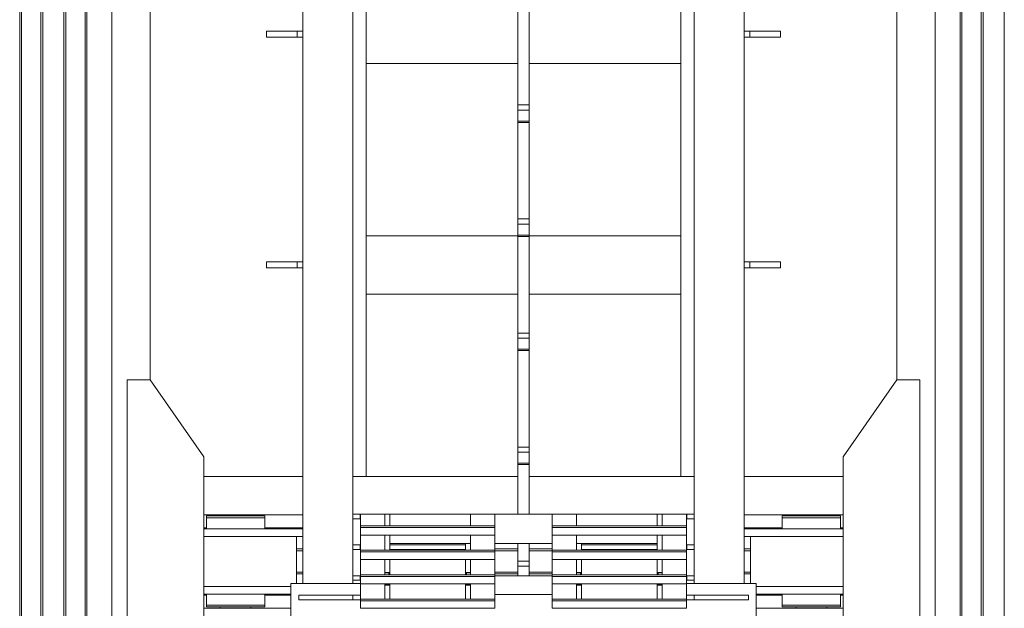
# Model space of a CAD drawing. Header units: millimetres. Extents: x 53056 to 116131, y -669674 to -625124.
# Tile 65 of 168: x 69960 to 72525, y -657589 to -656057. Entities that reach past the tile are written whole.
import ezdxf

# ---------------------------------------------------------------- set-up
doc = ezdxf.new("R2010")
doc.units = ezdxf.units.MM
doc.header["$MEASUREMENT"] = 0
doc.linetypes.add('DGN Style 1', pattern=[536.199087, 0.892178, -535.306909])
for name, color, linetype, lineweight in [('Main Cradle', 7, 'Continuous', 0), ('Main Cradle Rails', 7, 'Continuous', 0), ('Main Cradle Tower', 7, 'Continuous', 0), ('Main Cradle Tower Rail Frame', 7, 'Continuous', 0)]:
    doc.layers.add(name, color=color, linetype=linetype, lineweight=lineweight)

# ---------------------------------------------------------------- blocks, each defined once
blk = doc.blocks.new('*U55')
at = {"layer": 'Main Cradle', "color": 7, "linetype": 'Continuous', "lineweight": 0}
for p, q in [((-14633.8, -4626.6), (-14633.8, -9136.6)), ((-14629.1, -4626.6), (-14629.1, -9136.6)), ((-14578.8, -4626.6), (-14578.8, -9136.6)), ((-14573.8, -4626.6), (-14573.8, -9136.6)), ((-14518.8, -4626.6), (-14518.8, -9136.6)), ((-14513.8, -4626.6), (-14513.8, -9136.6)), ((-14463.4, -4626.6), (-14463.4, -9136.6)), ((-14458.8, -4626.6), (-14458.8, -9136.6)), ((-14393.9, -4626.6), (-14393.9, -9136.6)), ((-12248.7, -9136.6), (-12248.7, -4626.6)), ((-12183.8, -9136.6), (-12183.8, -4626.6)), ((-12179.1, -9136.6), (-12179.1, -4626.6)), ((-12128.8, -9136.6), (-12128.8, -4626.6)), ((-12123.8, -9136.6), (-12123.8, -4626.6)), ((-12068.8, -9136.6), (-12068.8, -4626.6)), ((-14293.9, -9136.6), (-14293.9, -7796.2)), ((-12348.7, -9136.6), (-12348.7, -7796.2)), ((-14633.8, -9136.6), (-14633.8, -10650)), ((-14629.1, -9136.6), (-14629.1, -10650)), ((-14578.8, -9136.6), (-14578.8, -10650)), ((-14573.8, -9136.6), (-14573.8, -10650)), ((-14518.8, -9136.6), (-14518.8, -10650)), ((-14513.8, -9136.6), (-14513.8, -10650)), ((-14463.4, -9136.6), (-14463.4, -10650)), ((-14458.8, -9136.6), (-14458.8, -10650)), ((-14393.9, -9136.6), (-14393.9, -10650)), ((-14293.9, -9595.4), (-14293.9, -9136.6)), ((-12348.7, -9595.4), (-12348.7, -9136.6)), ((-12248.7, -11403.7), (-12248.7, -9136.6)), ((-12183.8, -11403.7), (-12183.8, -9136.6)), ((-12179.1, -11403.7), (-12179.1, -9136.6)), ((-12128.8, -11403.7), (-12128.8, -9136.6)), ((-12123.8, -11403.7), (-12123.8, -9136.6)), ((-12068.8, -11403.7), (-12068.8, -9136.6)), ((-14153.9, -9846.4), (-13895.8, -9846.4)), ((-13765.8, -9846.4), (-13336.3, -9846.4)), ((-13306.3, -9846.4), (-12876.7, -9846.4)), ((-12746.7, -9846.4), (-12488.7, -9846.4)), ((-14153.9, -9946.4), (-13895.8, -9946.4)), ((-14111.3, -9949.4), (-14111.3, -9946.4)), ((-14031.3, -9946.4), (-14031.3, -9949.4)), ((-14017.4, -9949.4), (-14000.9, -9949.4)), ((-14000.9, -9949.4), (-13995.1, -9949.4)), ((-12746.7, -9946.4), (-12488.7, -9946.4)), ((-12611.3, -9949.4), (-12611.3, -9946.4)), ((-12531.3, -9946.4), (-12531.3, -9949.4)), ((-12517.4, -9949.4), (-12500.9, -9949.4)), ((-12500.9, -9949.4), (-12495.1, -9949.4)), ((-14071.3, -9982.9), (-14140.6, -9982.9)), ((-14001.9, -9982.9), (-14071.3, -9982.9)), ((-13912.3, -10002.9), (-13912.3, -10125.4)), ((-13895.8, -10002.9), (-13903.8, -10002.9)), ((-12730.3, -10125.4), (-12730.3, -10002.9)), ((-12571.3, -9982.9), (-12640.6, -9982.9)), ((-12571.3, -10002.9), (-12632.1, -10002.9)), ((-12501.9, -9982.9), (-12571.3, -9982.9)), ((-12488.7, -9982.9), (-12501.9, -9982.9)), ((-14010.4, -10132.9), (-14071.3, -10132.9)), ((-14001.9, -10132.9), (-14010.4, -10132.9)), ((-14000.9, -10152.9), (-13995.1, -10152.9)), ((-12501.9, -10132.9), (-12571.3, -10132.9)), ((-12488.7, -10132.9), (-12501.9, -10132.9)), ((-12500.9, -10152.9), (-12495.1, -10152.9)), ((-14100.4, -10181.4), (-14071.3, -10181.4)), ((-14017.4, -10181.4), (-14000.9, -10181.4)), ((-14000.9, -10181.4), (-13995.1, -10181.4)), ((-12600.4, -10181.4), (-12571.3, -10181.4)), ((-12517.4, -10181.4), (-12500.9, -10181.4)), ((-12500.9, -10181.4), (-12495.1, -10181.4)), ((-14153.9, -10189.4), (-13927, -10189.4)), ((-14111.3, -10189.4), (-14111.3, -10186.4)), ((-14108.7, -10186.4), (-14108.2, -10186.4)), ((-14043, -10186.4), (-14042.9, -10186.4)), ((-14042.9, -10186.4), (-14042.7, -10186.4)), ((-14042.7, -10186.4), (-14042.1, -10186.4)), ((-14042.1, -10186.4), (-14035.9, -10186.4)), ((-14035.9, -10186.4), (-14034.3, -10186.4)), ((-14034.3, -10186.4), (-14031.3, -10186.4)), ((-14031.3, -10186.4), (-14031.3, -10189.4)), ((-12715.5, -10189.4), (-12488.7, -10189.4)), ((-12611.3, -10189.4), (-12611.3, -10186.4)), ((-12608.7, -10186.4), (-12608.2, -10186.4)), ((-12543, -10186.4), (-12542.9, -10186.4)), ((-12542.9, -10186.4), (-12542.7, -10186.4)), ((-12542.7, -10186.4), (-12542.1, -10186.4)), ((-12542.1, -10186.4), (-12535.9, -10186.4)), ((-12535.9, -10186.4), (-12534.3, -10186.4)), ((-12534.3, -10186.4), (-12531.3, -10186.4)), ((-12531.3, -10186.4), (-12531.3, -10189.4))]:
    blk.add_line(p, q, dxfattribs=at)
at = {"layer": 'Main Cradle', "color": 7, "linetype": 'Continuous', "lineweight": 0, "flags": 128}
for points in [[(-14293.9, -10540.4), (-14153.9, -10340.4), (-14153.9, -9795.4), (-14293.8, -9595.4), (-14353.8, -9595.4), (-14353.9, -10540.4), (-14293.9, -10540.4)], [(-12348.7, -10540.4), (-12488.7, -10340.4), (-12488.7, -9795.4), (-12348.7, -9595.4), (-12288.7, -9595.4), (-12288.7, -10540.4), (-12348.7, -10540.4)], [(-14147.5, -9949.4), (-14147.5, -9949.4), (-14147.5, -9954.4), (-14147.5, -9954.4)], [(-14147.5, -9949.4), (-14141.7, -9949.4), (-14125.1, -9949.4), (-14100.4, -9949.4), (-14071.3, -9949.4), (-14042.1, -9949.4), (-14017.4, -9949.4)], [(-14071.3, -9954.4), (-14071.3, -9954.4), (-14042.1, -9954.4), (-14017.4, -9954.4), (-14000.9, -9954.4), (-13995.1, -9954.4), (-13995.1, -9949.4)], [(-12647.5, -9949.4), (-12647.5, -9949.4), (-12647.5, -9954.4), (-12647.5, -9954.4)], [(-12647.5, -9949.4), (-12641.7, -9949.4), (-12625.1, -9949.4), (-12600.4, -9949.4), (-12571.3, -9949.4), (-12542.1, -9949.4), (-12517.4, -9949.4)], [(-12517.4, -9954.4), (-12517.4, -9954.4), (-12500.9, -9954.4), (-12495.1, -9954.4), (-12495.1, -9949.4)], [(-14147.5, -9954.4), (-14147.5, -9954.4), (-14147.5, -9982.9)], [(-14147.5, -9954.4), (-14141.7, -9954.4), (-14125.1, -9954.4), (-14125.1, -9954.4)], [(-14141.7, -9954.4), (-14141.7, -9954.4), (-14125.1, -9954.4)], [(-14125.1, -9954.4), (-14100.4, -9954.4), (-14071.3, -9954.4), (-14071.3, -9954.4)], [(-13995.1, -9982.9), (-13995.1, -9954.4), (-13995.1, -9954.4)], [(-12647.5, -9954.4), (-12647.5, -9954.4), (-12647.5, -9982.9)], [(-12647.5, -9954.4), (-12641.7, -9954.4), (-12625.1, -9954.4), (-12600.4, -9954.4), (-12571.3, -9954.4), (-12571.3, -9954.4)], [(-12641.7, -9954.4), (-12641.7, -9954.4), (-12625.1, -9954.4)], [(-12571.3, -9954.4), (-12571.3, -9954.4), (-12542.1, -9954.4)], [(-12542.1, -9954.4), (-12542.1, -9954.4), (-12517.4, -9954.4)], [(-12495.1, -9982.9), (-12495.1, -9954.4), (-12495.1, -9954.4)], [(-14140.6, -9982.9), (-14140.6, -9982.9), (-14153.9, -9982.9)], [(-14010.4, -10002.9), (-14071.3, -10002.9), (-14140.6, -10002.9), (-14153.9, -10002.9)], [(-13903.8, -10002.9), (-13943.1, -10002.9), (-14001.9, -10002.9), (-14010.4, -10002.9)], [(-13895.8, -9982.9), (-13903.8, -9982.9), (-13943.1, -9982.9), (-14001.9, -9982.9)], [(-12640.6, -9982.9), (-12640.6, -9982.9), (-12699.4, -9982.9), (-12738.7, -9982.9), (-12746.7, -9982.9)], [(-12632.1, -10002.9), (-12640.6, -10002.9), (-12699.4, -10002.9), (-12738.7, -10002.9), (-12746.7, -10002.9)], [(-12488.7, -10002.9), (-12501.9, -10002.9), (-12571.3, -10002.9), (-12571.3, -10002.9)], [(-14071.3, -10132.9), (-14140.6, -10132.9), (-14153.9, -10132.9)], [(-13927, -10152.9), (-13943.1, -10152.9), (-14001.9, -10152.9), (-14071.3, -10152.9), (-14140.6, -10152.9), (-14153.9, -10152.9)], [(-14147.5, -10152.9), (-14147.5, -10181.4), (-14141.7, -10181.4), (-14125.1, -10181.4), (-14100.4, -10181.4), (-14100.4, -10181.4)], [(-14141.7, -10152.9), (-14141.7, -10152.9), (-14142.4, -10152.9), (-14147.5, -10152.9), (-14147.5, -10152.9)], [(-13927, -10132.9), (-13943.1, -10132.9), (-14001.9, -10132.9)], [(-13995.1, -10181.4), (-13995.1, -10181.4), (-13995.1, -10152.9)], [(-12571.3, -10132.9), (-12640.6, -10132.9), (-12699.4, -10132.9), (-12715.5, -10132.9)], [(-12488.7, -10152.9), (-12501.9, -10152.9), (-12571.3, -10152.9), (-12640.6, -10152.9), (-12699.4, -10152.9), (-12715.5, -10152.9)], [(-12647.5, -10152.9), (-12647.5, -10181.4), (-12641.7, -10181.4), (-12625.1, -10181.4), (-12600.4, -10181.4), (-12600.4, -10181.4)], [(-12641.7, -10152.9), (-12641.7, -10152.9), (-12642.4, -10152.9), (-12647.5, -10152.9), (-12647.5, -10152.9)], [(-12495.1, -10181.4), (-12495.1, -10181.4), (-12495.1, -10152.9)], [(-14147.5, -10181.4), (-14147.5, -10181.4), (-14147.5, -10186.4), (-14141.7, -10186.4), (-14125.1, -10186.4), (-14100.4, -10186.4), (-14071.3, -10186.4), (-14042.1, -10186.4), (-14017.4, -10186.4), (-14000.9, -10186.4), (-13995.1, -10186.4), (-13995.1, -10181.4)], [(-14141.7, -10181.4), (-14141.7, -10181.4), (-14125.1, -10181.4)], [(-14100.4, -10181.4), (-14100.4, -10181.4), (-14071.3, -10181.4)], [(-14071.3, -10181.4), (-14071.3, -10181.4), (-14042.1, -10181.4), (-14017.4, -10181.4)], [(-12647.5, -10181.4), (-12647.5, -10181.4), (-12647.5, -10186.4), (-12641.7, -10186.4), (-12625.1, -10186.4), (-12600.4, -10186.4), (-12571.3, -10186.4), (-12542.1, -10186.4), (-12517.4, -10186.4), (-12500.9, -10186.4), (-12495.1, -10186.4), (-12495.1, -10181.4)], [(-12641.7, -10181.4), (-12641.7, -10181.4), (-12625.1, -10181.4)], [(-12600.4, -10181.4), (-12600.4, -10181.4), (-12571.3, -10181.4)], [(-12571.3, -10181.4), (-12571.3, -10181.4), (-12542.1, -10181.4), (-12517.4, -10181.4)], [(-14111.3, -10186.4), (-14111.3, -10186.4), (-14108.7, -10186.4)], [(-12611.3, -10186.4), (-12611.3, -10186.4), (-12608.7, -10186.4)]]:
    blk.add_lwpolyline(points, dxfattribs=at)
at = {"layer": 'Main Cradle Rails', "color": 7, "linetype": 'Continuous', "lineweight": 0}
for p, q in [((-14153.9, -9980.4), (-14147.5, -9980.4)), ((-13995.1, -9980.4), (-13895.8, -9980.4)), ((-12746.7, -9980.4), (-12647.5, -9980.4)), ((-12495.1, -9980.4), (-12488.7, -9980.4)), ((-13912.3, -10035.4), (-13895.8, -10035.4)), ((-13912.3, -10040.4), (-13895.8, -10040.4)), ((-13396.2, -10035.4), (-13336.3, -10035.4)), ((-13396.2, -10040.4), (-13336.3, -10040.4)), ((-13306.3, -10035.4), (-13246.3, -10035.4)), ((-13306.3, -10040.4), (-13246.3, -10040.4)), ((-12746.7, -10035.4), (-12730.3, -10035.4)), ((-12746.7, -10040.4), (-12730.3, -10040.4)), ((-13912.3, -10095.4), (-13895.8, -10095.4)), ((-13912.3, -10100.4), (-13895.8, -10100.4)), ((-13396.2, -10095.4), (-13336.3, -10095.4)), ((-13396.2, -10100.4), (-13336.3, -10100.4)), ((-13306.3, -10095.4), (-13246.3, -10095.4)), ((-13306.3, -10100.4), (-13246.3, -10100.4)), ((-12746.7, -10095.4), (-12730.3, -10095.4)), ((-12746.7, -10100.4), (-12730.3, -10100.4)), ((-14153.9, -10155.4), (-14147.5, -10155.4)), ((-13995.1, -10155.4), (-13927, -10155.4)), ((-12715.5, -10155.4), (-12647.5, -10155.4)), ((-12495.1, -10155.4), (-12488.7, -10155.4))]:
    blk.add_line(p, q, dxfattribs=at)
at = {"layer": 'Main Cradle Tower', "color": 7, "linetype": 'Continuous', "lineweight": 0}
for p, q in [((-13746.9, -9945), (-13746.9, -9957)), ((-13745.8, -9975.3), (-13745.8, -9945)), ((-13745.8, -9945), (-13682.3, -9945)), ((-13682.3, -9945), (-13682.3, -9975.3)), ((-13669.7, -9945), (-13669.7, -9975.3)), ((-13669.7, -9945), (-13459.8, -9945)), ((-13459.8, -9945), (-13459.8, -9975.3)), ((-13396.3, -9945), (-13459.8, -9945)), ((-13459.8, -9949.6), (-13459.8, -9949.6)), ((-13396.3, -9945), (-13246.3, -9945)), ((-13246.3, -9945), (-13182.8, -9945)), ((-13182.8, -9945), (-13182.8, -9975.3)), ((-13182.8, -9945), (-12972.8, -9945)), ((-13182.8, -9949.6), (-13182.8, -9949.6)), ((-12972.8, -9975.3), (-12972.8, -9945)), ((-12960.2, -9945), (-12960.2, -9975.3)), ((-12896.7, -9945), (-12960.2, -9945)), ((-12896.7, -9975.3), (-12896.7, -9945)), ((-12895.6, -9957), (-12895.6, -9945)), ((-13745.8, -9975.3), (-13745.8, -9979.6)), ((-13396.2, -9975.3), (-13745.8, -9975.3)), ((-13396.2, -9975.3), (-13396.2, -9979.6)), ((-13246.3, -9975.3), (-13246.3, -9979.6)), ((-12896.7, -9975.3), (-13246.3, -9975.3)), ((-12896.7, -9975.3), (-12896.7, -9979.6)), ((-13396.2, -9979.6), (-13745.8, -9979.6)), ((-13745.8, -10038.9), (-13745.8, -9999.1)), ((-13396.2, -9999.1), (-13745.8, -9999.1)), ((-13682.3, -9999.1), (-13682.3, -10038.9)), ((-13669.7, -9999.1), (-13669.7, -10025)), ((-13459.8, -9999.1), (-13459.8, -10038.9)), ((-12896.7, -9979.6), (-13246.3, -9979.6)), ((-12896.7, -9999.1), (-13246.3, -9999.1)), ((-13182.8, -9999.1), (-13182.8, -10038.9)), ((-12972.8, -10025), (-12972.8, -9999.1)), ((-12960.2, -9999.1), (-12960.2, -10038.9)), ((-12896.7, -10038.9), (-12896.7, -9999.1)), ((-13746.9, -10025), (-13746.9, -10037)), ((-13472.3, -10021), (-13669.7, -10021)), ((-13472.3, -10025), (-13669.7, -10025)), ((-13669.7, -10025), (-13669.7, -10037)), ((-13472.3, -10038.9), (-13472.3, -10021)), ((-13459.8, -10021), (-13472.3, -10021)), ((-13472.3, -10021), (-13472.3, -10021)), ((-13472.3, -10037), (-13472.3, -10025)), ((-13472.3, -10025), (-13472.3, -10025)), ((-13396.2, -10021), (-13396.3, -10021)), ((-13396.2, -10038.9), (-13396.2, -10021)), ((-13246.3, -10021), (-13396.2, -10021)), ((-13170.2, -10021), (-13182.8, -10021)), ((-13170.2, -10021), (-13170.2, -10025)), ((-12972.8, -10021), (-13170.2, -10021)), ((-13170.2, -10021), (-13170.2, -10021)), ((-13170.2, -10025), (-12972.8, -10025)), ((-13170.2, -10037), (-13170.2, -10025)), ((-12972.8, -10025), (-12972.8, -10037)), ((-12895.6, -10037), (-12895.6, -10025)), ((-13745.8, -10038.9), (-13745.8, -10043.1)), ((-13396.2, -10038.9), (-13745.8, -10038.9)), ((-13396.2, -10043.1), (-13745.8, -10043.1)), ((-13669.7, -10037), (-13472.3, -10037)), ((-13669.7, -10037), (-13669.7, -10038.9)), ((-13472.3, -10037), (-13472.3, -10037)), ((-13396.2, -10038.9), (-13396.2, -10043.1)), ((-13246.3, -10038.9), (-13246.3, -10043.1)), ((-12896.7, -10038.9), (-13246.3, -10038.9)), ((-12896.7, -10043.1), (-13246.3, -10043.1)), ((-12972.8, -10037), (-13170.2, -10037)), ((-13170.2, -10037), (-13170.2, -10038.9)), ((-12972.8, -10038.9), (-12972.8, -10037)), ((-12896.7, -10038.9), (-12896.7, -10043.1)), ((-13745.8, -10102.4), (-13745.8, -10062.7)), ((-13396.2, -10062.7), (-13745.8, -10062.7)), ((-13682.3, -10062.7), (-13682.3, -10102.4)), ((-13682.3, -10070.3), (-13682.3, -10070.3)), ((-13669.7, -10062.7), (-13669.7, -10096.6)), ((-13472.3, -10096.6), (-13472.3, -10062.7)), ((-13459.8, -10062.7), (-13459.8, -10102.4)), ((-13459.8, -10070.3), (-13459.8, -10070.3)), ((-13396.2, -10096.6), (-13396.2, -10062.7)), ((-12896.7, -10062.7), (-13246.3, -10062.7)), ((-13182.8, -10062.7), (-13182.8, -10102.4)), ((-13182.8, -10070.3), (-13182.8, -10070.3)), ((-13170.2, -10062.7), (-13170.2, -10096.6)), ((-12972.8, -10096.6), (-12972.8, -10062.7)), ((-12960.2, -10062.7), (-12960.2, -10102.4)), ((-12960.2, -10070.3), (-12960.2, -10070.3)), ((-12896.7, -10102.4), (-12896.7, -10062.7)), ((-13746.9, -10105), (-13746.9, -10117)), ((-13745.8, -10102.4), (-13745.8, -10106.7)), ((-13396.2, -10102.4), (-13745.8, -10102.4)), ((-13669.7, -10096.6), (-13682.3, -10096.6)), ((-13682.3, -10098.1), (-13671.9, -10097.9)), ((-13671.9, -10102.4), (-13671.9, -10097.9)), ((-13669.7, -10097.4), (-13669.7, -10096.6)), ((-13669.7, -10102.4), (-13669.7, -10097.4)), ((-13669.7, -10097.4), (-13669.7, -10097.4)), ((-13459.8, -10096.6), (-13472.3, -10096.6)), ((-13472.3, -10096.6), (-13472.3, -10097.4)), ((-13472.3, -10097.4), (-13472.3, -10102.4)), ((-13470.5, -10097.9), (-13470.1, -10097.9)), ((-13470.1, -10097.9), (-13470.1, -10102.4)), ((-13470.1, -10097.9), (-13459.8, -10098.1)), ((-13396.2, -10096.6), (-13396.3, -10096.6)), ((-13396.2, -10102.4), (-13396.2, -10096.6)), ((-13396.2, -10102.4), (-13396.2, -10106.7)), ((-13246.3, -10105), (-13396.2, -10105)), ((-13246.3, -10102.4), (-13246.3, -10106.7)), ((-12896.7, -10102.4), (-13246.3, -10102.4)), ((-13170.2, -10096.6), (-13182.8, -10096.6)), ((-13182.8, -10098.1), (-13172.4, -10097.9)), ((-13172.4, -10102.4), (-13172.4, -10097.9)), ((-13170.2, -10097.4), (-13170.2, -10096.6)), ((-13170.2, -10102.4), (-13170.2, -10097.4)), ((-13170.2, -10097.4), (-13170.2, -10097.4)), ((-12960.2, -10096.6), (-12972.8, -10096.6)), ((-12972.8, -10096.6), (-12972.8, -10097.4)), ((-12972.8, -10097.4), (-12972.8, -10102.4)), ((-12970.8, -10097.9), (-12970.6, -10097.9)), ((-12970.6, -10097.9), (-12970.6, -10102.4)), ((-12970.6, -10097.9), (-12960.2, -10098.1)), ((-12896.7, -10102.4), (-12896.7, -10106.7)), ((-12895.6, -10117), (-12895.6, -10105)), ((-13927, -10125.4), (-13745.8, -10125.4)), ((-13396.2, -10106.7), (-13745.8, -10106.7)), ((-13745.8, -10166), (-13745.8, -10126.2)), ((-13396.2, -10126.2), (-13745.8, -10126.2)), ((-13682.3, -10126.2), (-13682.3, -10166)), ((-13682.3, -10128.1), (-13671.9, -10128.3)), ((-13682.3, -10129.6), (-13669.7, -10129.6)), ((-13671.9, -10128.3), (-13671.9, -10126.2)), ((-13670.5, -10128.5), (-13670.4, -10128.5)), ((-13669.7, -10128.8), (-13669.7, -10126.2)), ((-13669.7, -10128.8), (-13669.7, -10129.6)), ((-13669.7, -10129.6), (-13669.7, -10166)), ((-13472.3, -10126.2), (-13472.3, -10166)), ((-13472.3, -10126.2), (-13472.3, -10128.8)), ((-13472.3, -10128.8), (-13472.2, -10128.7)), ((-13472.3, -10129.6), (-13472.3, -10128.8)), ((-13472.3, -10166), (-13472.3, -10129.6)), ((-13472.3, -10129.6), (-13459.8, -10129.6)), ((-13470.1, -10126.2), (-13470.1, -10128.3)), ((-13470.1, -10128.3), (-13459.8, -10128.1)), ((-13459.8, -10126.2), (-13459.8, -10166)), ((-13396.3, -10129.6), (-13396.2, -10129.6)), ((-13396.2, -10129.6), (-13396.2, -10126.2)), ((-13396.2, -10129.6), (-13396.2, -10166)), ((-12896.7, -10106.7), (-13246.3, -10106.7)), ((-12896.7, -10126.2), (-13246.3, -10126.2)), ((-13182.8, -10126.2), (-13182.8, -10166)), ((-13182.8, -10128.1), (-13172.4, -10128.3)), ((-13182.8, -10129.6), (-13170.2, -10129.6)), ((-13172.4, -10128.3), (-13172.4, -10126.2)), ((-13170.9, -10128.5), (-13170.8, -10128.5)), ((-13170.2, -10128.8), (-13170.2, -10126.2)), ((-13170.2, -10128.8), (-13170.2, -10129.6)), ((-13170.2, -10129.6), (-13170.2, -10166)), ((-12972.8, -10126.2), (-12972.8, -10128.8)), ((-12972.8, -10129.6), (-12972.8, -10128.8)), ((-12972.8, -10166), (-12972.8, -10129.6)), ((-12972.8, -10129.6), (-12960.2, -10129.6)), ((-12972.2, -10128.5), (-12972.1, -10128.5)), ((-12970.6, -10126.2), (-12970.6, -10128.3)), ((-12970.6, -10128.3), (-12960.2, -10128.1)), ((-12960.2, -10126.2), (-12960.2, -10166)), ((-12896.7, -10125.4), (-12715.5, -10125.4)), ((-12896.7, -10166), (-12896.7, -10126.2)), ((-13907, -10167.9), (-13907, -10155.9)), ((-13765.8, -10167.9), (-13765.8, -10155.9)), ((-13396.2, -10154.2), (-13246.3, -10154.2)), ((-12876.7, -10155.9), (-12876.7, -10167.9)), ((-12735.5, -10155.9), (-12735.5, -10167.9)), ((-13745.8, -10166), (-13745.8, -10170.2)), ((-13396.2, -10166), (-13745.8, -10166)), ((-13396.2, -10170.2), (-13745.8, -10170.2)), ((-13396.2, -10166), (-13396.2, -10170.2)), ((-13246.3, -10166), (-13246.3, -10170.2)), ((-12896.7, -10166), (-13246.3, -10166)), ((-12896.7, -10170.2), (-13246.3, -10170.2)), ((-12896.7, -10166), (-12896.7, -10170.2)), ((-13396.2, -10189.8), (-13745.8, -10189.8)), ((-12896.7, -10189.8), (-13246.3, -10189.8))]:
    blk.add_line(p, q, dxfattribs=at)
at = {"layer": 'Main Cradle Tower', "color": 7, "linetype": 'Continuous', "lineweight": 0, "flags": 128}
for points in [[(-13765.8, -9945), (-13746.9, -9945), (-13745.8, -9945)], [(-13682.3, -9945), (-13669.7, -9945), (-13669.7, -9945)], [(-13396.3, -9945), (-13396.3, -9956.5), (-13396.3, -9975.3)], [(-13246.3, -9975.3), (-13246.3, -9956.5), (-13246.3, -9945)], [(-12960.2, -9945), (-12972.8, -9945), (-12972.8, -9945)], [(-12876.7, -9945), (-12895.6, -9945), (-12896.7, -9945)], [(-13765.8, -9957), (-13746.9, -9957), (-13745.8, -9957)], [(-12876.7, -9957), (-12895.6, -9957), (-12896.7, -9957)], [(-13745.8, -9979.6), (-13745.8, -9999.1), (-13745.8, -9999.1)], [(-13396.3, -9999.1), (-13396.3, -10035.2), (-13396.3, -10038.9)], [(-13396.2, -9979.6), (-13396.2, -9999.1), (-13396.2, -9999.1)], [(-13246.3, -9979.6), (-13246.3, -9999.1), (-13246.3, -9999.1)], [(-13246.3, -10038.9), (-13246.3, -10035.2), (-13246.3, -9999.1)], [(-12896.7, -9979.6), (-12896.7, -9999.1), (-12896.7, -9999.1)], [(-13765.8, -10025), (-13746.9, -10025), (-13745.8, -10025)], [(-12876.7, -10025), (-12895.6, -10025), (-12896.7, -10025)], [(-13765.8, -10037), (-13746.9, -10037), (-13745.8, -10037)], [(-13745.8, -10043.1), (-13745.8, -10062.7), (-13745.8, -10062.7)], [(-13396.2, -10043.1), (-13396.2, -10062.7), (-13396.2, -10062.7)], [(-13246.3, -10043.1), (-13246.3, -10062.7), (-13246.3, -10062.7)], [(-12876.7, -10037), (-12895.6, -10037), (-12896.7, -10037)], [(-12896.7, -10043.1), (-12896.7, -10062.7), (-12896.7, -10062.7)], [(-13396.3, -10062.7), (-13396.3, -10078), (-13396.3, -10100.1), (-13396.3, -10102.4)], [(-13246.3, -10102.4), (-13246.3, -10100.1), (-13246.3, -10078), (-13246.3, -10062.7)], [(-13765.8, -10105), (-13746.9, -10105), (-13745.8, -10105)], [(-13669.7, -10097.4), (-13669.8, -10097.5), (-13669.9, -10097.6), (-13670, -10097.6), (-13670.3, -10097.7), (-13670.4, -10097.7), (-13670.6, -10097.8), (-13671, -10097.8), (-13671.1, -10097.9), (-13671.5, -10097.9), (-13671.9, -10097.9)], [(-13470.5, -10097.9), (-13470.9, -10097.9), (-13471, -10097.8), (-13471.4, -10097.8), (-13471.6, -10097.7), (-13471.7, -10097.7), (-13472, -10097.6), (-13472.1, -10097.6), (-13472.2, -10097.5), (-13472.2, -10097.4), (-13472.3, -10097.4)], [(-13170.2, -10097.4), (-13170.3, -10097.5), (-13170.4, -10097.6), (-13170.5, -10097.6), (-13170.8, -10097.7), (-13170.8, -10097.7), (-13171.1, -10097.8), (-13171.5, -10097.8), (-13171.5, -10097.9), (-13171.9, -10097.9), (-13172.4, -10097.9)], [(-12970.8, -10097.9), (-12971.2, -10097.9), (-12971.4, -10097.8), (-12971.7, -10097.8), (-12972, -10097.8), (-12972.1, -10097.7), (-12972.3, -10097.7), (-12972.6, -10097.6), (-12972.6, -10097.6), (-12972.7, -10097.5), (-12972.8, -10097.4)], [(-12876.7, -10105), (-12895.6, -10105), (-12896.7, -10105)], [(-13927, -10385.4), (-13927, -10385.4), (-13927, -10125.4), (-13927, -10125.4)], [(-13765.8, -10117), (-13746.9, -10117), (-13745.8, -10117)], [(-13745.8, -10106.7), (-13745.8, -10126.2), (-13745.8, -10126.2)], [(-13670.5, -10128.5), (-13670.9, -10128.4), (-13671.1, -10128.4), (-13671.3, -10128.3), (-13671.7, -10128.3), (-13671.9, -10128.3)], [(-13669.7, -10128.8), (-13669.8, -10128.7), (-13669.9, -10128.6), (-13669.9, -10128.6), (-13670.2, -10128.5), (-13670.4, -10128.5)], [(-13470.1, -10128.3), (-13470.3, -10128.3), (-13470.7, -10128.3), (-13470.9, -10128.4), (-13471.1, -10128.4), (-13471.5, -10128.5), (-13471.6, -10128.5), (-13471.8, -10128.5), (-13472.1, -10128.6), (-13472.1, -10128.6), (-13472.2, -10128.7)], [(-13396.3, -10126.2), (-13396.3, -10142.9), (-13396.3, -10163.6), (-13396.3, -10166)], [(-13396.2, -10106.7), (-13396.2, -10126.2), (-13396.2, -10126.2)], [(-13246.3, -10106.7), (-13246.3, -10126.2), (-13246.3, -10126.2)], [(-13246.3, -10166), (-13246.3, -10163.6), (-13246.3, -10142.9), (-13246.3, -10126.2)], [(-13170.9, -10128.5), (-13171.3, -10128.4), (-13171.5, -10128.4), (-13171.7, -10128.3), (-13172.2, -10128.3), (-13172.4, -10128.3)], [(-13170.2, -10128.8), (-13170.2, -10128.7), (-13170.4, -10128.6), (-13170.4, -10128.6), (-13170.6, -10128.5), (-13170.8, -10128.5)], [(-12972.2, -10128.5), (-12972.5, -10128.6), (-12972.6, -10128.6), (-12972.7, -10128.7), (-12972.8, -10128.8), (-12972.8, -10128.8)], [(-12970.6, -10128.3), (-12971, -10128.3), (-12971.4, -10128.4), (-12971.5, -10128.4), (-12971.9, -10128.4), (-12972.1, -10128.5)], [(-12896.7, -10106.7), (-12896.7, -10126.2), (-12896.7, -10126.2)], [(-12876.7, -10117), (-12895.6, -10117), (-12896.7, -10117)], [(-12715.5, -10385.4), (-12715.5, -10385.4), (-12715.5, -10125.4), (-12715.5, -10125.4)], [(-13745.8, -10155.9), (-13765.8, -10155.9), (-13907, -10155.9), (-13907, -10155.9)], [(-12896.7, -10155.9), (-12876.7, -10155.9), (-12735.5, -10155.9), (-12735.5, -10155.9)], [(-13745.8, -10167.9), (-13765.8, -10167.9), (-13907, -10167.9), (-13907, -10167.9)], [(-13745.8, -10170.2), (-13745.8, -10189.8), (-13745.8, -10189.8)], [(-13396.2, -10170.2), (-13396.2, -10189.8), (-13396.2, -10189.8)], [(-13246.3, -10170.2), (-13246.3, -10189.8), (-13246.3, -10189.8)], [(-12896.7, -10167.9), (-12876.7, -10167.9), (-12735.5, -10167.9), (-12735.5, -10167.9)], [(-12896.7, -10170.2), (-12896.7, -10189.8), (-12896.7, -10189.8)]]:
    blk.add_lwpolyline(points, dxfattribs=at)
at = {"layer": 'Main Cradle Tower Rail Frame', "color": 7, "linetype": 'Continuous', "lineweight": 0}
for p, q in [((-13895.8, -7565.2), (-13895.8, -9136.6)), ((-13765.8, -9136.6), (-13765.8, -7565.2)), ((-13730.8, -7551.2), (-13730.8, -9136.6)), ((-12911.7, -9136.6), (-12911.7, -7551.2)), ((-12876.7, -7565.2), (-12876.7, -9136.6)), ((-12746.7, -9136.6), (-12746.7, -7565.2)), ((-13336.3, -8628.4), (-13336.3, -8880)), ((-13306.3, -8880), (-13306.3, -8628.4)), ((-13990.8, -8687.8), (-13990.8, -8703.8)), ((-13990.8, -8687.8), (-13910.8, -8687.8)), ((-13910.8, -8687.8), (-13910.8, -8703.8)), ((-13910.8, -8687.8), (-13895.8, -8687.8)), ((-12731.7, -8687.8), (-12746.7, -8687.8)), ((-12651.7, -8687.8), (-12731.7, -8687.8)), ((-12731.7, -8687.8), (-12731.7, -8703.8)), ((-12651.7, -8687.8), (-12651.7, -8703.8)), ((-13910.8, -8703.8), (-13990.8, -8703.8)), ((-13895.8, -8703.8), (-13910.8, -8703.8)), ((-12746.7, -8703.8), (-12731.7, -8703.8)), ((-12731.7, -8703.8), (-12651.7, -8703.8)), ((-13730.8, -8771.8), (-13336.3, -8771.8)), ((-13306.3, -8771.8), (-12911.7, -8771.8)), ((-13336.3, -8880), (-13306.3, -8880)), ((-13336.3, -8880), (-13336.3, -8893.5)), ((-13336.3, -8893.5), (-13306.3, -8893.5)), ((-13336.3, -8893.5), (-13336.3, -8921.8)), ((-13306.3, -8893.5), (-13306.3, -8880)), ((-13306.3, -8921.8), (-13306.3, -8893.5)), ((-13336.3, -8921.8), (-13306.3, -8921.8)), ((-13336.3, -8921.8), (-13336.3, -8925.2)), ((-13336.3, -8925.2), (-13306.3, -8925.2)), ((-13336.3, -8925.2), (-13336.3, -9136.6)), ((-13306.3, -8925.2), (-13306.3, -8921.8)), ((-13306.3, -9136.6), (-13306.3, -8925.2)), ((-13895.8, -9136.6), (-13895.8, -10125.4)), ((-13765.8, -10125.4), (-13765.8, -9136.6)), ((-13730.8, -9136.6), (-13730.8, -9846.4)), ((-13336.3, -9136.6), (-13336.3, -9176.7)), ((-13306.3, -9176.7), (-13306.3, -9136.6)), ((-12911.7, -9846.4), (-12911.7, -9136.6)), ((-12876.7, -9136.6), (-12876.7, -10125.4)), ((-12746.7, -10125.4), (-12746.7, -9136.6)), ((-13336.3, -9176.7), (-13306.3, -9176.7)), ((-13336.3, -9176.7), (-13336.3, -9190.2)), ((-13306.3, -9190.2), (-13306.3, -9176.7)), ((-13336.3, -9190.2), (-13306.3, -9190.2)), ((-13336.3, -9190.2), (-13336.3, -9218.5)), ((-13306.3, -9218.5), (-13306.3, -9190.2)), ((-13730.8, -9220.1), (-13336.3, -9220.1)), ((-13336.3, -9218.5), (-13306.3, -9218.5)), ((-13336.3, -9218.5), (-13336.3, -9221.9)), ((-13336.3, -9221.9), (-13306.3, -9221.9)), ((-13336.3, -9221.9), (-13336.3, -9473.4)), ((-13306.3, -9221.9), (-13306.3, -9218.5)), ((-13306.3, -9220.1), (-12911.7, -9220.1)), ((-13306.3, -9473.4), (-13306.3, -9221.9)), ((-13990.8, -9288.1), (-13990.8, -9304.1)), ((-13990.8, -9288.1), (-13910.8, -9288.1)), ((-13910.8, -9304.1), (-13990.8, -9304.1)), ((-13910.8, -9288.1), (-13910.8, -9304.1)), ((-13910.8, -9288.1), (-13895.8, -9288.1)), ((-13895.8, -9304.1), (-13910.8, -9304.1)), ((-12731.7, -9288.1), (-12746.7, -9288.1)), ((-12746.7, -9304.1), (-12731.7, -9304.1)), ((-12651.7, -9288.1), (-12731.7, -9288.1)), ((-12731.7, -9288.1), (-12731.7, -9304.1)), ((-12731.7, -9304.1), (-12651.7, -9304.1)), ((-12651.7, -9288.1), (-12651.7, -9304.1)), ((-13730.8, -9372.2), (-13336.3, -9372.2)), ((-13306.3, -9372.2), (-12911.7, -9372.2)), ((-13336.3, -9473.4), (-13306.3, -9473.4)), ((-13336.3, -9473.4), (-13336.3, -9486.9)), ((-13336.3, -9486.9), (-13306.3, -9486.9)), ((-13336.3, -9486.9), (-13336.3, -9515.2)), ((-13306.3, -9486.9), (-13306.3, -9473.4)), ((-13306.3, -9515.2), (-13306.3, -9486.9)), ((-13336.3, -9515.2), (-13306.3, -9515.2)), ((-13336.3, -9515.2), (-13336.3, -9518.6)), ((-13306.3, -9518.6), (-13306.3, -9515.2)), ((-13336.3, -9518.6), (-13306.3, -9518.6)), ((-13336.3, -9518.6), (-13336.3, -9770.2)), ((-13306.3, -9770.2), (-13306.3, -9518.6)), ((-13336.3, -9770.2), (-13306.3, -9770.2)), ((-13336.3, -9770.2), (-13336.3, -9783.7)), ((-13306.3, -9783.7), (-13306.3, -9770.2)), ((-13336.3, -9783.7), (-13306.3, -9783.7)), ((-13336.3, -9783.7), (-13336.3, -9812)), ((-13306.3, -9812), (-13306.3, -9783.7)), ((-13336.3, -9812), (-13306.3, -9812)), ((-13336.3, -9812), (-13336.3, -9815.3)), ((-13336.3, -9815.3), (-13306.3, -9815.3)), ((-13336.3, -9815.3), (-13336.3, -9945)), ((-13306.3, -9815.3), (-13306.3, -9812)), ((-13306.3, -9945), (-13306.3, -9815.3)), ((-13336.3, -10021), (-13336.3, -10066.9)), ((-13306.3, -10066.9), (-13306.3, -10021)), ((-13336.3, -10066.9), (-13306.3, -10066.9)), ((-13336.3, -10066.9), (-13336.3, -10080.4)), ((-13336.3, -10080.4), (-13306.3, -10080.4)), ((-13336.3, -10080.4), (-13336.3, -10105)), ((-13306.3, -10080.4), (-13306.3, -10066.9)), ((-13306.3, -10105), (-13306.3, -10080.4))]:
    blk.add_line(p, q, dxfattribs=at)

msp = doc.modelspace()

# ---------------------------------------------------------------- block references
at = {"color": 7, "linetype": 'DGN Style 1', "lineweight": 0}
msp.add_blockref('*U55', (84593.95, -647399.35), dxfattribs=at)

doc.saveas('drawing.dxf')
